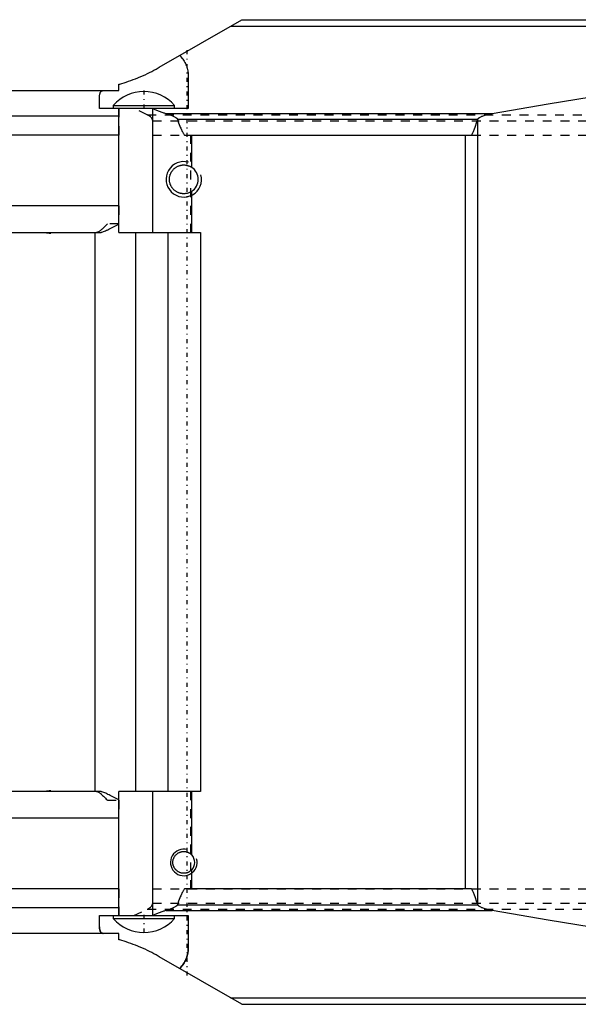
# Model space of a CAD drawing. Extents: x -545 to 345, y -109 to 109.
# Tile 2 of 19: x -291 to -228, y -56 to 56. Entities that reach past the tile are written whole.
import ezdxf

# ---------------------------------------------------------------- set-up
doc = ezdxf.new("R2010")
doc.units = 0
doc.linetypes.add('CENTER', pattern=[1.5, 0.45, -0.5, 0.05, -0.5])
doc.linetypes.add('DASHED', pattern=[2, 1, -1])
for name, color, linetype in [('AM_0', 7, 'CONTINUOUS'), ('AM_10', 7, 'CONTINUOUS'), ('AM_3', 7, 'DASHED'), ('AM_7', 7, 'CENTER')]:
    doc.layers.add(name, color=color, linetype=linetype)

msp = doc.modelspace()

# ---------------------------------------------------------------- linework, layer by layer
at = {"layer": 'AM_0', "color": 7, "linetype": 'CONTINUOUS'}
for p, q in [((-274.76, 50.14), (-265.47, 55.5)), ((-266.72, 54.78), (-168.97, 54.78)), ((-265.47, 55.5), (-169.93, 55.5)), ((-271.5, 49.14), (-271.5, 45.5)), ((-279.33, 47.5), (-279.33, 48.22)), ((-377.54, 47.5), (-279.33, 47.5)), ((-281.5, 45.5), (-281.5, 46.76)), ((-279.95, 45.84), (-279.95, 45.5)), ((-279.95, 45.84), (-273.05, 45.84)), ((-273.05, 45.5), (-273.05, 45.84)), ((-279.33, 44.64), (-333.5, 44.64)), ((-271.5, 45.5), (-281.5, 45.5)), ((-279.33, 31.5), (-279.33, 45.5)), ((-275.51, 31.5), (-275.51, 45.5)), ((-273.98, 44.92), (-237.22, 44.92)), ((-272.71, 44.27), (-238.84, 44.27)), ((-238.85, 44.25), (-238.84, 44.27)), ((-238.85, -44.25), (-238.85, 44.25)), ((-279.33, 42.5), (-381, 42.5)), ((-271.93, 42.5), (-239.55, 42.5)), ((-271.11, 38.85), (-271.11, 42.5)), ((-240.24, -42.5), (-240.24, 42.5)), ((-271.11, 31.5), (-271.11, 36.15)), ((-279.33, 34.5), (-350, 34.5)), ((-336.7, 31.5), (-281.52, 31.5)), ((-287, 31.42), (-287, 31.5)), ((-282, -31.5), (-282, 31.5)), ((-279.33, 31.5), (-270.1, 31.5)), ((-277.42, -31.5), (-277.42, 31.5)), ((-273.75, -31.5), (-273.75, 31.5)), ((-270.1, 31.5), (-270.1, -31.5)), ((-281.52, -31.5), (-336.7, -31.5)), ((-287, -31.5), (-287, -31.42)), ((-279.33, -45.5), (-279.33, -31.5)), ((-270.1, -31.5), (-279.33, -31.5)), ((-275.51, -45.5), (-275.51, -31.5)), ((-271.11, -38.65), (-271.11, -31.5)), ((-279.33, -34.5), (-348.27, -34.5)), ((-271.11, -42.5), (-271.11, -40.35)), ((-279.33, -42.5), (-381, -42.5)), ((-239.55, -42.5), (-271.93, -42.5)), ((-272.71, -44.27), (-238.84, -44.27)), ((-238.84, -44.27), (-238.85, -44.25)), ((-279.33, -44.64), (-333.5, -44.64)), ((-281.5, -46.76), (-281.5, -45.5)), ((-281.5, -45.5), (-271.5, -45.5)), ((-279.95, -45.5), (-279.95, -45.84)), ((-273.98, -44.92), (-237.22, -44.92)), ((-273.05, -45.84), (-273.05, -45.5)), ((-271.5, -45.5), (-271.5, -49.14)), ((-279.95, -45.84), (-273.05, -45.84)), ((-279.33, -47.5), (-377.54, -47.5)), ((-279.33, -48.22), (-279.33, -47.5)), ((-265.47, -55.5), (-274.76, -50.14)), ((-266.72, -54.78), (-168.97, -54.78)), ((-265.47, -55.5), (-169.93, -55.5))]:
    msp.add_line(p, q, dxfattribs=at)
for points in [[(-272.46, 51.46, 0), (-272.41, 51.41, 0), (-272.31, 51.29, 0), (-272.21, 51.17, 0), (-272.16, 51.11, 0), (-272.12, 51.05, 0), (-272.03, 50.93, 0), (-271.95, 50.81, 0), (-271.88, 50.68, 0), (-271.82, 50.55, 0), (-271.76, 50.42, 0), (-271.73, 50.35, 0), (-271.7, 50.29, 0), (-271.66, 50.15, 0), (-271.62, 50.02, 0), (-271.58, 49.88, 0), (-271.55, 49.75, 0), (-271.53, 49.61, 0), (-271.52, 49.54, 0), (-271.52, 49.48, 0), (-271.51, 49.34, 0), (-271.5, 49.21, 0), (-271.5, 49.14, 0)], [(-237.22, 44.92, 0), (-230.89, 46.02, 0), (-217.76, 48.15, 0), (-204.07, 50.16, 0), (-197.01, 51.12, 0)], [(-279.33, 48.22, 0), (-279.21, 48.25, 0), (-278.97, 48.32, 0), (-278.73, 48.4, 0), (-278.61, 48.43, 0), (-278.49, 48.47, 0), (-278.24, 48.56, 0), (-277.98, 48.65, 0), (-277.72, 48.74, 0), (-277.45, 48.84, 0), (-277.18, 48.95, 0), (-277.04, 49.01, 0), (-276.91, 49.07, 0), (-276.64, 49.18, 0), (-276.37, 49.3, 0), (-276.11, 49.42, 0), (-275.86, 49.55, 0), (-275.62, 49.67, 0), (-275.49, 49.73, 0), (-275.37, 49.8, 0), (-275.12, 49.93, 0), (-274.88, 50.07, 0), (-274.76, 50.14, 0)], [(-281.5, 46.76, 0), (-281.5, 46.8, 0), (-281.5, 46.87, 0), (-281.49, 46.94, 0), (-281.49, 46.97, 0), (-281.49, 47.01, 0), (-281.48, 47.07, 0), (-281.47, 47.13, 0), (-281.45, 47.18, 0), (-281.44, 47.23, 0), (-281.42, 47.28, 0), (-281.41, 47.3, 0), (-281.4, 47.32, 0), (-281.37, 47.36, 0), (-281.35, 47.4, 0), (-281.31, 47.43, 0), (-281.28, 47.45, 0), (-281.24, 47.47, 0), (-281.22, 47.48, 0), (-281.2, 47.48, 0), (-281.16, 47.49, 0), (-281.12, 47.5, 0), (-281.09, 47.5, 0)], [(-275.49, 45.5, 0), (-275.26, 45.39, 0), (-274.77, 45.19, 0), (-274.47, 45.07, 0), (-274.38, 45.04, 0), (-274.29, 45.01, 0), (-274.25, 45, 0), (-274.2, 44.99, 0), (-274.12, 44.96, 0), (-274.03, 44.93, 0), (-273.98, 44.92, 0)], [(-273.98, 44.92, 0), (-273.94, 44.9, 0), (-273.86, 44.88, 0), (-273.79, 44.85, 0), (-273.75, 44.84, 0), (-273.71, 44.83, 0), (-273.63, 44.8, 0), (-273.55, 44.77, 0), (-273.48, 44.75, 0), (-273.4, 44.72, 0), (-273.33, 44.69, 0), (-273.29, 44.67, 0), (-273.25, 44.65, 0), (-273.18, 44.62, 0), (-273.11, 44.59, 0), (-273.04, 44.55, 0), (-272.97, 44.51, 0), (-272.93, 44.49, 0), (-272.92, 44.48, 0), (-272.91, 44.47, 0), (-272.9, 44.47, 0), (-272.9, 44.47, 0), (-272.89, 44.46, 0), (-272.87, 44.45, 0), (-272.87, 44.45, 0), (-272.86, 44.44, 0), (-272.85, 44.43, 0), (-272.84, 44.43, 0), (-272.84, 44.42, 0), (-272.83, 44.42, 0), (-272.82, 44.41, 0), (-272.81, 44.4, 0), (-272.8, 44.39, 0), (-272.79, 44.38, 0), (-272.78, 44.37, 0), (-272.78, 44.37, 0), (-272.77, 44.36, 0), (-272.76, 44.35, 0), (-272.76, 44.34, 0), (-272.75, 44.33, 0), (-272.74, 44.32, 0), (-272.73, 44.31, 0), (-272.73, 44.3, 0), (-272.73, 44.3, 0), (-272.72, 44.29, 0), (-272.72, 44.28, 0), (-272.72, 44.28, 0), (-272.72, 44.27, 0), (-272.71, 44.27, 0), (-272.71, 44.27, 0), (-272.71, 44.27, 0), (-272.71, 44.27, 0), (-272.71, 44.27, 0)], [(-238.84, 44.27, 0), (-238.84, 44.27, 0), (-238.84, 44.28, 0), (-238.84, 44.28, 0), (-238.84, 44.29, 0), (-238.84, 44.29, 0), (-238.83, 44.3, 0), (-238.83, 44.3, 0), (-238.83, 44.31, 0), (-238.82, 44.32, 0), (-238.82, 44.32, 0), (-238.82, 44.33, 0), (-238.81, 44.33, 0), (-238.81, 44.34, 0), (-238.81, 44.34, 0), (-238.8, 44.35, 0), (-238.79, 44.36, 0), (-238.79, 44.36, 0), (-238.79, 44.37, 0), (-238.78, 44.37, 0), (-238.78, 44.38, 0), (-238.77, 44.38, 0), (-238.77, 44.39, 0), (-238.76, 44.39, 0), (-238.76, 44.4, 0), (-238.75, 44.4, 0), (-238.75, 44.41, 0), (-238.74, 44.41, 0), (-238.74, 44.42, 0), (-238.73, 44.42, 0), (-238.72, 44.43, 0), (-238.71, 44.44, 0), (-238.7, 44.44, 0), (-238.7, 44.45, 0), (-238.69, 44.45, 0), (-238.68, 44.46, 0), (-238.68, 44.46, 0), (-238.67, 44.47, 0), (-238.66, 44.48, 0), (-238.65, 44.48, 0), (-238.64, 44.48, 0), (-238.64, 44.49, 0), (-238.63, 44.49, 0), (-238.61, 44.5, 0), (-238.57, 44.52, 0), (-238.5, 44.56, 0), (-238.42, 44.6, 0), (-238.37, 44.62, 0), (-238.32, 44.64, 0), (-238.22, 44.67, 0), (-238.11, 44.71, 0), (-238, 44.74, 0), (-237.87, 44.78, 0), (-237.74, 44.81, 0), (-237.67, 44.82, 0), (-237.6, 44.84, 0), (-237.45, 44.87, 0), (-237.3, 44.9, 0), (-237.22, 44.92, 0)], [(-272.71, 44.27, 0), (-272.58, 43.89, 0), (-272.43, 43.49, 0), (-272.39, 43.39, 0), (-272.34, 43.28, 0), (-272.32, 43.23, 0), (-272.3, 43.19, 0), (-272.25, 43.09, 0), (-272.21, 43, 0), (-272.17, 42.91, 0), (-272.12, 42.83, 0), (-272.08, 42.75, 0), (-272.06, 42.71, 0), (-272.04, 42.67, 0), (-271.99, 42.6, 0), (-271.95, 42.53, 0), (-271.93, 42.5, 0)], [(-239.55, 42.5, 0), (-239.53, 42.53, 0), (-239.49, 42.6, 0), (-239.45, 42.67, 0), (-239.43, 42.71, 0), (-239.41, 42.75, 0), (-239.37, 42.83, 0), (-239.33, 42.91, 0), (-239.3, 43, 0), (-239.26, 43.09, 0), (-239.22, 43.18, 0), (-239.2, 43.23, 0), (-239.18, 43.28, 0), (-239.14, 43.38, 0), (-239.1, 43.48, 0), (-238.97, 43.87, 0), (-238.85, 44.25, 0)], [(-271.11, 36.15, 0), (-271.14, 36.13, 0), (-271.19, 36.09, 0), (-271.25, 36.06, 0), (-271.28, 36.05, 0), (-271.31, 36.03, 0), (-271.37, 36.01, 0), (-271.43, 35.98, 0), (-271.49, 35.96, 0), (-271.56, 35.94, 0), (-271.62, 35.92, 0), (-271.65, 35.92, 0), (-271.68, 35.91, 0), (-271.75, 35.9, 0), (-271.81, 35.89, 0), (-271.88, 35.88, 0), (-271.94, 35.88, 0), (-272, 35.88, 0), (-272.03, 35.88, 0), (-272.06, 35.88, 0), (-272.13, 35.88, 0), (-272.19, 35.89, 0), (-272.22, 35.89, 0), (-272.25, 35.9, 0), (-272.32, 35.91, 0), (-272.38, 35.92, 0), (-272.41, 35.93, 0), (-272.44, 35.94, 0), (-272.51, 35.96, 0), (-272.57, 35.98, 0), (-272.63, 36.01, 0), (-272.69, 36.03, 0), (-272.75, 36.06, 0), (-272.78, 36.08, 0), (-272.8, 36.09, 0), (-272.86, 36.13, 0), (-272.91, 36.16, 0), (-272.97, 36.2, 0), (-273.02, 36.24, 0), (-273.07, 36.28, 0), (-273.09, 36.3, 0), (-273.11, 36.32, 0), (-273.16, 36.36, 0), (-273.2, 36.41, 0), (-273.24, 36.46, 0), (-273.28, 36.51, 0), (-273.32, 36.56, 0), (-273.34, 36.58, 0), (-273.36, 36.61, 0), (-273.39, 36.67, 0), (-273.42, 36.72, 0), (-273.45, 36.78, 0), (-273.48, 36.84, 0), (-273.51, 36.9, 0), (-273.52, 36.93, 0), (-273.53, 36.96, 0), (-273.55, 37.02, 0), (-273.57, 37.09, 0), (-273.58, 37.15, 0), (-273.6, 37.21, 0), (-273.61, 37.28, 0), (-273.61, 37.31, 0), (-273.61, 37.34, 0), (-273.62, 37.41, 0), (-273.62, 37.47, 0), (-273.62, 37.5, 0), (-273.62, 37.53, 0), (-273.62, 37.59, 0), (-273.61, 37.66, 0), (-273.61, 37.69, 0), (-273.61, 37.72, 0), (-273.6, 37.79, 0), (-273.58, 37.85, 0), (-273.57, 37.91, 0), (-273.55, 37.98, 0), (-273.53, 38.04, 0), (-273.52, 38.07, 0), (-273.51, 38.1, 0), (-273.48, 38.16, 0), (-273.45, 38.22, 0), (-273.42, 38.28, 0), (-273.39, 38.33, 0), (-273.36, 38.39, 0), (-273.34, 38.42, 0), (-273.32, 38.44, 0), (-273.28, 38.49, 0), (-273.24, 38.54, 0), (-273.2, 38.59, 0), (-273.16, 38.64, 0), (-273.11, 38.68, 0), (-273.09, 38.7, 0), (-273.07, 38.72, 0), (-273.02, 38.76, 0), (-272.97, 38.8, 0), (-272.91, 38.84, 0), (-272.86, 38.87, 0), (-272.8, 38.91, 0), (-272.78, 38.92, 0), (-272.75, 38.94, 0), (-272.69, 38.97, 0), (-272.63, 38.99, 0), (-272.57, 39.02, 0), (-272.51, 39.04, 0), (-272.44, 39.06, 0), (-272.41, 39.07, 0), (-272.38, 39.08, 0), (-272.32, 39.09, 0), (-272.25, 39.1, 0), (-272.22, 39.11, 0), (-272.19, 39.11, 0), (-272.13, 39.12, 0), (-272.06, 39.12, 0), (-272.03, 39.12, 0), (-272, 39.12, 0), (-271.94, 39.12, 0), (-271.88, 39.12, 0), (-271.81, 39.11, 0), (-271.75, 39.1, 0), (-271.68, 39.09, 0), (-271.65, 39.08, 0), (-271.62, 39.08, 0), (-271.56, 39.06, 0), (-271.49, 39.04, 0), (-271.43, 39.02, 0), (-271.37, 38.99, 0), (-271.31, 38.97, 0), (-271.28, 38.95, 0), (-271.25, 38.94, 0), (-271.19, 38.91, 0), (-271.14, 38.87, 0), (-271.11, 38.85, 0)], [(-281.52, 31.5, 0), (-281.48, 31.5, 0), (-281.41, 31.51, 0), (-281.32, 31.52, 0), (-281.28, 31.53, 0), (-281.24, 31.55, 0), (-281.14, 31.58, 0), (-281.04, 31.61, 0), (-280.94, 31.65, 0), (-280.82, 31.7, 0), (-280.7, 31.76, 0), (-280.64, 31.79, 0), (-280.57, 31.82, 0), (-280.44, 31.89, 0), (-280.3, 31.96, 0), (-280.16, 32.03, 0), (-280.02, 32.11, 0), (-279.87, 32.18, 0), (-279.79, 32.22, 0), (-279.72, 32.26, 0), (-279.56, 32.34, 0), (-279.41, 32.41, 0), (-279.33, 32.45, 0)], [(-288, 31.5, 0), (-287.84, 31.5, 0), (-287.5, 31.48, 0), (-287.17, 31.44, 0), (-287, 31.42, 0)], [(-287, -31.42, 0), (-287.17, -31.44, 0), (-287.5, -31.48, 0), (-287.84, -31.5, 0), (-288, -31.5, 0)], [(-279.33, -32.45, 0), (-279.41, -32.41, 0), (-279.56, -32.34, 0), (-279.72, -32.26, 0), (-279.79, -32.22, 0), (-279.86, -32.18, 0), (-280.01, -32.11, 0), (-280.15, -32.04, 0), (-280.29, -31.97, 0), (-280.42, -31.9, 0), (-280.55, -31.83, 0), (-280.62, -31.8, 0), (-280.68, -31.77, 0), (-280.8, -31.71, 0), (-280.92, -31.66, 0), (-281.03, -31.62, 0), (-281.13, -31.58, 0), (-281.23, -31.55, 0), (-281.28, -31.54, 0), (-281.32, -31.52, 0), (-281.4, -31.51, 0), (-281.48, -31.5, 0), (-281.52, -31.5, 0)], [(-271.11, -40.35, 0), (-271.13, -40.37, 0), (-271.17, -40.4, 0), (-271.21, -40.44, 0), (-271.23, -40.46, 0), (-271.25, -40.47, 0), (-271.29, -40.5, 0), (-271.34, -40.54, 0), (-271.38, -40.56, 0), (-271.43, -40.59, 0), (-271.48, -40.62, 0), (-271.51, -40.63, 0), (-271.53, -40.64, 0), (-271.58, -40.66, 0), (-271.64, -40.67, 0), (-271.69, -40.69, 0), (-271.74, -40.7, 0), (-271.8, -40.71, 0), (-271.82, -40.72, 0), (-271.85, -40.72, 0), (-271.9, -40.73, 0), (-271.96, -40.73, 0), (-271.98, -40.73, 0), (-272.01, -40.73, 0), (-272.06, -40.73, 0), (-272.11, -40.72, 0), (-272.14, -40.72, 0), (-272.17, -40.72, 0), (-272.22, -40.71, 0), (-272.27, -40.7, 0), (-272.33, -40.69, 0), (-272.38, -40.67, 0), (-272.43, -40.65, 0), (-272.46, -40.64, 0), (-272.48, -40.63, 0), (-272.53, -40.61, 0), (-272.58, -40.58, 0), (-272.63, -40.56, 0), (-272.68, -40.53, 0), (-272.72, -40.5, 0), (-272.74, -40.48, 0), (-272.76, -40.46, 0), (-272.8, -40.43, 0), (-272.84, -40.39, 0), (-272.88, -40.36, 0), (-272.92, -40.32, 0), (-272.95, -40.28, 0), (-272.97, -40.26, 0), (-272.98, -40.24, 0), (-273.02, -40.19, 0), (-273.05, -40.15, 0), (-273.07, -40.1, 0), (-273.1, -40.05, 0), (-273.12, -40, 0), (-273.13, -39.98, 0), (-273.14, -39.95, 0), (-273.16, -39.9, 0), (-273.18, -39.85, 0), (-273.19, -39.79, 0), (-273.21, -39.74, 0), (-273.22, -39.69, 0), (-273.22, -39.66, 0), (-273.22, -39.63, 0), (-273.23, -39.58, 0), (-273.23, -39.53, 0), (-273.23, -39.5, 0), (-273.23, -39.47, 0), (-273.23, -39.42, 0), (-273.22, -39.37, 0), (-273.22, -39.34, 0), (-273.22, -39.31, 0), (-273.21, -39.26, 0), (-273.19, -39.21, 0), (-273.18, -39.15, 0), (-273.16, -39.1, 0), (-273.14, -39.05, 0), (-273.13, -39.02, 0), (-273.12, -39, 0), (-273.1, -38.95, 0), (-273.07, -38.9, 0), (-273.05, -38.85, 0), (-273.02, -38.81, 0), (-272.98, -38.76, 0), (-272.97, -38.74, 0), (-272.95, -38.72, 0), (-272.92, -38.68, 0), (-272.88, -38.64, 0), (-272.84, -38.61, 0), (-272.8, -38.57, 0), (-272.76, -38.54, 0), (-272.74, -38.52, 0), (-272.72, -38.5, 0), (-272.68, -38.47, 0), (-272.63, -38.44, 0), (-272.58, -38.42, 0), (-272.53, -38.39, 0), (-272.48, -38.37, 0), (-272.46, -38.36, 0), (-272.43, -38.35, 0), (-272.38, -38.33, 0), (-272.33, -38.31, 0), (-272.27, -38.3, 0), (-272.22, -38.29, 0), (-272.17, -38.28, 0), (-272.14, -38.28, 0), (-272.11, -38.28, 0), (-272.06, -38.27, 0), (-272.01, -38.27, 0), (-271.98, -38.27, 0), (-271.96, -38.27, 0), (-271.9, -38.27, 0), (-271.85, -38.28, 0), (-271.82, -38.28, 0), (-271.8, -38.29, 0), (-271.74, -38.3, 0), (-271.69, -38.31, 0), (-271.64, -38.33, 0), (-271.58, -38.34, 0), (-271.53, -38.36, 0), (-271.51, -38.37, 0), (-271.48, -38.38, 0), (-271.43, -38.41, 0), (-271.38, -38.44, 0), (-271.34, -38.46, 0), (-271.29, -38.5, 0), (-271.25, -38.53, 0), (-271.23, -38.54, 0), (-271.21, -38.56, 0), (-271.17, -38.6, 0), (-271.13, -38.63, 0), (-271.11, -38.65, 0)], [(-271.93, -42.5, 0), (-271.95, -42.53, 0), (-271.99, -42.6, 0), (-272.04, -42.67, 0), (-272.06, -42.71, 0), (-272.08, -42.75, 0), (-272.12, -42.83, 0), (-272.17, -42.91, 0), (-272.21, -43, 0), (-272.25, -43.09, 0), (-272.3, -43.19, 0), (-272.32, -43.23, 0), (-272.34, -43.28, 0), (-272.39, -43.39, 0), (-272.43, -43.49, 0), (-272.58, -43.89, 0), (-272.71, -44.27, 0)], [(-238.85, -44.25, 0), (-238.97, -43.87, 0), (-239.1, -43.48, 0), (-239.14, -43.38, 0), (-239.18, -43.28, 0), (-239.2, -43.23, 0), (-239.22, -43.18, 0), (-239.26, -43.09, 0), (-239.3, -43, 0), (-239.33, -42.91, 0), (-239.37, -42.83, 0), (-239.41, -42.75, 0), (-239.43, -42.71, 0), (-239.45, -42.67, 0), (-239.49, -42.6, 0), (-239.53, -42.53, 0), (-239.55, -42.5, 0)], [(-272.71, -44.27, 0), (-272.71, -44.27, 0), (-272.71, -44.27, 0), (-272.71, -44.27, 0), (-272.71, -44.27, 0), (-272.72, -44.27, 0), (-272.72, -44.28, 0), (-272.72, -44.28, 0), (-272.72, -44.29, 0), (-272.73, -44.3, 0), (-272.73, -44.3, 0), (-272.73, -44.31, 0), (-272.74, -44.32, 0), (-272.75, -44.33, 0), (-272.76, -44.34, 0), (-272.76, -44.35, 0), (-272.77, -44.36, 0), (-272.78, -44.37, 0), (-272.78, -44.37, 0), (-272.79, -44.38, 0), (-272.8, -44.39, 0), (-272.81, -44.4, 0), (-272.82, -44.41, 0), (-272.83, -44.42, 0), (-272.84, -44.42, 0), (-272.84, -44.43, 0), (-272.85, -44.43, 0), (-272.86, -44.44, 0), (-272.87, -44.45, 0), (-272.87, -44.45, 0), (-272.89, -44.46, 0), (-272.9, -44.47, 0), (-272.9, -44.47, 0), (-272.91, -44.47, 0), (-272.92, -44.48, 0), (-272.93, -44.49, 0), (-272.97, -44.51, 0), (-273.04, -44.55, 0), (-273.11, -44.59, 0), (-273.18, -44.62, 0), (-273.25, -44.65, 0), (-273.29, -44.67, 0), (-273.33, -44.69, 0), (-273.4, -44.72, 0), (-273.48, -44.75, 0), (-273.55, -44.77, 0), (-273.63, -44.8, 0), (-273.71, -44.83, 0), (-273.75, -44.84, 0), (-273.79, -44.85, 0), (-273.86, -44.88, 0), (-273.94, -44.9, 0), (-273.98, -44.92, 0)], [(-237.22, -44.92, 0), (-237.3, -44.9, 0), (-237.45, -44.87, 0), (-237.6, -44.84, 0), (-237.67, -44.82, 0), (-237.74, -44.81, 0), (-237.87, -44.78, 0), (-238, -44.74, 0), (-238.11, -44.71, 0), (-238.22, -44.67, 0), (-238.32, -44.64, 0), (-238.37, -44.62, 0), (-238.42, -44.6, 0), (-238.5, -44.56, 0), (-238.57, -44.52, 0), (-238.64, -44.48, 0), (-238.68, -44.46, 0), (-238.68, -44.46, 0), (-238.69, -44.45, 0), (-238.7, -44.45, 0), (-238.7, -44.44, 0), (-238.71, -44.44, 0), (-238.72, -44.43, 0), (-238.73, -44.42, 0), (-238.74, -44.42, 0), (-238.74, -44.41, 0), (-238.75, -44.41, 0), (-238.75, -44.4, 0), (-238.76, -44.4, 0), (-238.76, -44.39, 0), (-238.77, -44.39, 0), (-238.77, -44.38, 0), (-238.78, -44.38, 0), (-238.78, -44.37, 0), (-238.79, -44.37, 0), (-238.79, -44.36, 0), (-238.79, -44.36, 0), (-238.8, -44.35, 0), (-238.81, -44.34, 0), (-238.81, -44.34, 0), (-238.81, -44.33, 0), (-238.82, -44.33, 0), (-238.82, -44.32, 0), (-238.82, -44.32, 0), (-238.83, -44.31, 0), (-238.83, -44.3, 0), (-238.83, -44.3, 0), (-238.84, -44.29, 0), (-238.84, -44.29, 0), (-238.84, -44.28, 0), (-238.84, -44.28, 0), (-238.84, -44.27, 0), (-238.84, -44.27, 0)], [(-273.98, -44.92, 0), (-274.03, -44.93, 0), (-274.12, -44.96, 0), (-274.2, -44.99, 0), (-274.25, -45, 0), (-274.29, -45.01, 0), (-274.38, -45.04, 0), (-274.47, -45.07, 0), (-274.77, -45.19, 0), (-275.26, -45.39, 0), (-275.49, -45.5, 0)], [(-197.01, -51.12, 0), (-204.07, -50.16, 0), (-217.76, -48.15, 0), (-230.89, -46.02, 0), (-237.22, -44.92, 0)], [(-281.09, -47.5, 0), (-281.12, -47.5, 0), (-281.16, -47.49, 0), (-281.21, -47.48, 0), (-281.23, -47.48, 0), (-281.24, -47.47, 0), (-281.28, -47.45, 0), (-281.31, -47.43, 0), (-281.35, -47.4, 0), (-281.37, -47.36, 0), (-281.4, -47.32, 0), (-281.41, -47.3, 0), (-281.42, -47.28, 0), (-281.44, -47.23, 0), (-281.45, -47.18, 0), (-281.47, -47.13, 0), (-281.48, -47.07, 0), (-281.49, -47.01, 0), (-281.49, -46.97, 0), (-281.49, -46.94, 0), (-281.5, -46.87, 0), (-281.5, -46.8, 0), (-281.5, -46.76, 0)], [(-274.76, -50.14, 0), (-274.88, -50.07, 0), (-275.12, -49.93, 0), (-275.37, -49.8, 0), (-275.49, -49.73, 0), (-275.62, -49.67, 0), (-275.86, -49.55, 0), (-276.11, -49.42, 0), (-276.37, -49.3, 0), (-276.64, -49.18, 0), (-276.91, -49.07, 0), (-277.04, -49.01, 0), (-277.18, -48.95, 0), (-277.45, -48.84, 0), (-277.72, -48.74, 0), (-277.98, -48.65, 0), (-278.24, -48.56, 0), (-278.49, -48.47, 0), (-278.61, -48.43, 0), (-278.73, -48.4, 0), (-278.97, -48.32, 0), (-279.21, -48.25, 0), (-279.33, -48.22, 0)], [(-271.5, -49.14, 0), (-271.5, -49.21, 0), (-271.51, -49.34, 0), (-271.52, -49.48, 0), (-271.52, -49.54, 0), (-271.53, -49.61, 0), (-271.55, -49.75, 0), (-271.58, -49.88, 0), (-271.62, -50.02, 0), (-271.66, -50.15, 0), (-271.7, -50.29, 0), (-271.73, -50.35, 0), (-271.76, -50.42, 0), (-271.82, -50.55, 0), (-271.88, -50.68, 0), (-271.95, -50.81, 0), (-272.03, -50.93, 0), (-272.12, -51.05, 0), (-272.16, -51.11, 0), (-272.21, -51.17, 0), (-272.31, -51.29, 0), (-272.41, -51.41, 0), (-272.46, -51.46, 0)]]:
    msp.add_polyline3d(points, dxfattribs=at)
for centre, radius, start, end in [((-276.5, 42.8), 4.6, 90.0287, 138.6338), ((-276.5, 42.8), 4.6, 41.3662, 89.9713), ((-272, 37.5), 1.62, 303.3014, 56.6986), ((-272, -39.5), 1.23, 316.3751, 43.6249), ((-276.5, -42.8), 4.6, 221.3662, 269.9713), ((-276.5, -42.8), 4.6, 270.0287, 318.6338)]:
    msp.add_arc(centre, radius, start, end, dxfattribs=at)
at = {"layer": 'AM_10', "color": 7, "linetype": 'CONTINUOUS'}
for centre, radius in [((-272, 37.5), 2), ((-272, -39.5), 1.5)]:
    msp.add_arc(centre, radius, 75, 15, dxfattribs=at)
at = {"layer": 'AM_3', "color": 6, "linetype": 'DASHED'}
for p, q in [((-279.33, 45.5), (-279.33, 42.5)), ((-276.12, 44.79), (-277.64, 45.5)), ((-276.12, 44.79), (-169.59, 44.79)), ((-275.51, 44.09), (-170.14, 44.09)), ((-275.51, 42.5), (-195.48, 42.5)), ((-271.19, 31.5), (-271.19, 42.5)), ((-279.33, 34.5), (-279.33, 32.5)), ((-279.33, 32.5), (-280.61, 32.5)), ((-271.19, -42.5), (-271.19, -31.5)), ((-280.61, -32.5), (-279.33, -32.5)), ((-279.33, -32.5), (-279.33, -34.5)), ((-279.33, -42.5), (-279.33, -45.5)), ((-275.51, -42.5), (-195.48, -42.5)), ((-275.51, -44.09), (-170.14, -44.09)), ((-277.64, -45.5), (-276.12, -44.79)), ((-276.12, -44.79), (-169.59, -44.79))]:
    msp.add_line(p, q, dxfattribs=at)
for points in [[(-275.51, 44.09, 0), (-275.51, 44.09, 0), (-275.51, 44.1, 0), (-275.51, 44.11, 0), (-275.51, 44.11, 0), (-275.51, 44.12, 0), (-275.51, 44.12, 0), (-275.51, 44.13, 0), (-275.51, 44.14, 0), (-275.51, 44.14, 0), (-275.51, 44.15, 0), (-275.51, 44.16, 0), (-275.51, 44.16, 0), (-275.52, 44.17, 0), (-275.52, 44.17, 0), (-275.52, 44.18, 0), (-275.52, 44.19, 0), (-275.52, 44.19, 0), (-275.52, 44.2, 0), (-275.52, 44.2, 0), (-275.53, 44.21, 0), (-275.53, 44.22, 0), (-275.53, 44.22, 0), (-275.53, 44.22, 0), (-275.53, 44.23, 0), (-275.53, 44.24, 0), (-275.53, 44.24, 0), (-275.54, 44.24, 0), (-275.54, 44.25, 0), (-275.54, 44.26, 0), (-275.54, 44.27, 0), (-275.55, 44.27, 0), (-275.55, 44.28, 0), (-275.55, 44.28, 0), (-275.55, 44.29, 0), (-275.55, 44.29, 0), (-275.56, 44.3, 0), (-275.56, 44.31, 0), (-275.56, 44.31, 0), (-275.57, 44.32, 0), (-275.57, 44.33, 0), (-275.57, 44.33, 0), (-275.58, 44.34, 0), (-275.58, 44.34, 0), (-275.58, 44.35, 0), (-275.59, 44.36, 0), (-275.59, 44.36, 0), (-275.59, 44.37, 0), (-275.6, 44.37, 0), (-275.6, 44.38, 0), (-275.6, 44.38, 0), (-275.61, 44.39, 0), (-275.61, 44.4, 0), (-275.62, 44.4, 0), (-275.62, 44.41, 0), (-275.62, 44.41, 0), (-275.63, 44.42, 0), (-275.63, 44.43, 0), (-275.65, 44.45, 0), (-275.67, 44.47, 0), (-275.69, 44.49, 0), (-275.73, 44.53, 0), (-275.77, 44.57, 0), (-275.81, 44.6, 0), (-275.86, 44.64, 0), (-275.91, 44.68, 0), (-275.94, 44.69, 0), (-275.97, 44.71, 0), (-276.03, 44.74, 0), (-276.09, 44.78, 0), (-276.12, 44.79, 0)], [(-280.61, 32.5, 0), (-280.65, 32.45, 0), (-280.73, 32.37, 0), (-280.81, 32.28, 0), (-280.85, 32.24, 0), (-280.89, 32.2, 0), (-280.98, 32.11, 0), (-281.06, 32.04, 0), (-281.13, 31.96, 0), (-281.21, 31.89, 0), (-281.28, 31.83, 0), (-281.32, 31.8, 0), (-281.36, 31.77, 0), (-281.42, 31.71, 0), (-281.49, 31.66, 0), (-281.55, 31.62, 0), (-281.61, 31.58, 0), (-281.67, 31.55, 0), (-281.7, 31.54, 0), (-281.72, 31.53, 0), (-281.77, 31.51, 0), (-281.81, 31.5, 0), (-281.83, 31.5, 0)], [(-281.83, -31.5, 0), (-281.81, -31.5, 0), (-281.77, -31.51, 0), (-281.72, -31.52, 0), (-281.7, -31.53, 0), (-281.67, -31.55, 0), (-281.62, -31.58, 0), (-281.56, -31.61, 0), (-281.5, -31.65, 0), (-281.44, -31.7, 0), (-281.37, -31.75, 0), (-281.34, -31.78, 0), (-281.3, -31.81, 0), (-281.23, -31.88, 0), (-281.15, -31.95, 0), (-281.07, -32.02, 0), (-280.99, -32.1, 0), (-280.91, -32.18, 0), (-280.87, -32.22, 0), (-280.82, -32.27, 0), (-280.74, -32.36, 0), (-280.65, -32.45, 0), (-280.61, -32.5, 0)], [(-276.12, -44.79, 0), (-276.09, -44.78, 0), (-276.03, -44.74, 0), (-275.97, -44.71, 0), (-275.94, -44.69, 0), (-275.91, -44.68, 0), (-275.86, -44.64, 0), (-275.81, -44.6, 0), (-275.77, -44.57, 0), (-275.73, -44.53, 0), (-275.69, -44.49, 0), (-275.67, -44.47, 0), (-275.65, -44.45, 0), (-275.62, -44.41, 0), (-275.6, -44.38, 0), (-275.6, -44.38, 0), (-275.6, -44.37, 0), (-275.59, -44.37, 0), (-275.59, -44.36, 0), (-275.59, -44.36, 0), (-275.58, -44.35, 0), (-275.58, -44.34, 0), (-275.58, -44.34, 0), (-275.57, -44.33, 0), (-275.57, -44.33, 0), (-275.57, -44.32, 0), (-275.56, -44.31, 0), (-275.56, -44.31, 0), (-275.56, -44.3, 0), (-275.55, -44.29, 0), (-275.55, -44.29, 0), (-275.55, -44.28, 0), (-275.55, -44.28, 0), (-275.55, -44.27, 0), (-275.54, -44.27, 0), (-275.54, -44.26, 0), (-275.54, -44.25, 0), (-275.54, -44.24, 0), (-275.53, -44.24, 0), (-275.53, -44.24, 0), (-275.53, -44.23, 0), (-275.53, -44.22, 0), (-275.53, -44.22, 0), (-275.53, -44.22, 0), (-275.53, -44.21, 0), (-275.52, -44.2, 0), (-275.52, -44.2, 0), (-275.52, -44.19, 0), (-275.52, -44.19, 0), (-275.52, -44.18, 0), (-275.52, -44.17, 0), (-275.52, -44.17, 0), (-275.51, -44.16, 0), (-275.51, -44.16, 0), (-275.51, -44.15, 0), (-275.51, -44.14, 0), (-275.51, -44.14, 0), (-275.51, -44.13, 0), (-275.51, -44.12, 0), (-275.51, -44.12, 0), (-275.51, -44.11, 0), (-275.51, -44.11, 0), (-275.51, -44.1, 0), (-275.51, -44.09, 0), (-275.51, -44.09, 0)], [(-281.5, -46.76, 0), (-281.5, -46.8, 0), (-281.5, -46.87, 0), (-281.49, -46.94, 0), (-281.49, -46.97, 0), (-281.49, -47.01, 0), (-281.48, -47.07, 0), (-281.47, -47.13, 0), (-281.45, -47.18, 0), (-281.44, -47.23, 0), (-281.42, -47.28, 0), (-281.41, -47.3, 0), (-281.4, -47.32, 0), (-281.37, -47.36, 0), (-281.35, -47.4, 0), (-281.31, -47.43, 0), (-281.28, -47.45, 0), (-281.24, -47.47, 0), (-281.22, -47.48, 0), (-281.2, -47.48, 0), (-281.16, -47.49, 0), (-281.12, -47.5, 0), (-281.09, -47.5, 0)], [(-272.46, -51.46, 0), (-272.41, -51.41, 0), (-272.31, -51.29, 0), (-272.21, -51.17, 0), (-272.16, -51.11, 0), (-272.12, -51.05, 0), (-272.03, -50.93, 0), (-271.95, -50.81, 0), (-271.88, -50.68, 0), (-271.82, -50.55, 0), (-271.76, -50.42, 0), (-271.73, -50.35, 0), (-271.7, -50.29, 0), (-271.66, -50.15, 0), (-271.62, -50.02, 0), (-271.58, -49.88, 0), (-271.55, -49.75, 0), (-271.53, -49.61, 0), (-271.52, -49.54, 0), (-271.52, -49.48, 0), (-271.51, -49.34, 0), (-271.5, -49.21, 0), (-271.5, -49.14, 0)]]:
    msp.add_polyline3d(points, dxfattribs=at)
at = {"layer": 'AM_7', "color": 4, "linetype": 'CENTER'}
for p, q in [((-271.63, -52.25), (-271.63, 52.25)), ((-271.62, -52.25), (-271.62, 52.25)), ((-276.5, 47.5), (-276.5, 45.4)), ((-276.5, -45.4), (-276.5, -47.5))]:
    msp.add_line(p, q, dxfattribs=at)

doc.saveas('drawing.dxf')
